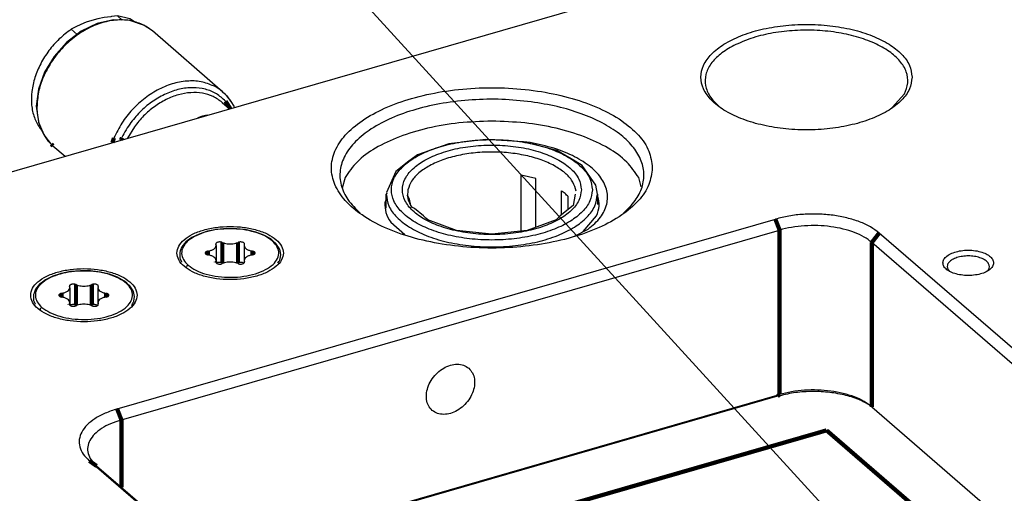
# Model space of a CAD drawing. Header units: inches. Extents: x -28 to 813, y -36 to 558.
# Tile 62 of 93: x 386 to 444, y 461 to 489. Entities that reach past the tile are written whole.
import ezdxf

# ---------------------------------------------------------------- set-up
doc = ezdxf.new("R2010")
doc.units = ezdxf.units.IN
doc.layers.add('1', color=7, linetype='Continuous')
doc.dimstyles.get("Standard").update_dxf_attribs({"dimtxt": 0.18, "dimasz": 0.18, "dimexe": 0.18, "dimexo": 0.0625, "dimgap": 0.09, "dimtad": 0, "dimtih": 1, "dimtoh": 1, "dimdec": 4, "dimzin": 0, "dimdsep": 46, "dimtxsty": 'Standard', "dimcen": 0.09, "dimadec": 0, "dimazin": 0, "dimtfac": 1, "dimtdec": 4, "dimtofl": 0, "dimtmove": 0, "dimatfit": 3, "dimfxl": 1, "dimtolj": 1, "dimtzin": 0, "dimarcsym": 0})

# ---------------------------------------------------------------- blocks, each defined once
blk = doc.blocks.new('N2605-96570_pcb__1', base_point=(77.77, 195.798))
at = {"color": 3, "linetype": 'Continuous', "const_width": 0.25}
for points in [[(399.202, 455.175), (433.446, 465.061)], [(433.446, 465.061), (438.446, 460.73)]]:
    blk.add_lwpolyline(points, dxfattribs=at)
blk = doc.blocks.new('0515-1032_8', base_point=(395.147, 474.129))
at = {"color": 7, "linetype": 'Continuous'}
for p, q in [((397.348, 476.968), (396.793, 476.859)), ((397.934, 477.018), (397.348, 476.968)), ((398.528, 477.008), (397.934, 477.018)), ((399.106, 476.938), (398.528, 477.008)), ((399.646, 476.811), (399.106, 476.938)), ((395.856, 476.485), (395.594, 476.293)), ((396.289, 476.696), (395.856, 476.485)), ((396.793, 476.859), (396.289, 476.696)), ((400.128, 476.631), (399.646, 476.811)), ((400.534, 476.404), (400.128, 476.631)), ((400.666, 476.293), (400.534, 476.404)), ((395.27, 475.931), (395.179, 475.701)), ((395.511, 476.229), (395.27, 475.931)), ((395.594, 476.293), (395.511, 476.229)), ((397.297, 476.012), (397.297, 475.128)), ((398.967, 476.012), (398.967, 474.989)), ((400.846, 476.133), (400.666, 476.293)), ((401.05, 475.825), (400.846, 476.133)), ((401.084, 475.701), (401.05, 475.825)), ((395.179, 475.701), (395.147, 475.604)), ((395.147, 475.604), (395.157, 475.264)), ((395.157, 475.264), (395.173, 475.223)), ((395.173, 475.223), (395.251, 475.055)), ((397.297, 475.128), (397.297, 474.989)), ((398.967, 475.128), (398.967, 474.989)), ((401.051, 475.115), (401.073, 475.153)), ((401.073, 475.153), (401.08, 475.187)), ((401.08, 475.187), (401.088, 475.223)), ((401.128, 475.49), (401.084, 475.701)), ((401.088, 475.223), (401.128, 475.49)), ((395.251, 475.055), (395.259, 475.037)), ((397.722, 474.965), (397.667, 474.983)), ((398.598, 474.983), (398.542, 474.963)), ((398.942, 474.963), (398.896, 474.989)), ((400.961, 474.965), (401.019, 475.062)), ((401.019, 475.062), (401.051, 475.115))]:
    blk.add_line(p, q, dxfattribs=at)
at = {"color": 3, "linetype": 'Continuous', "const_width": 0.25}
for points in [[(397.667, 476.196), (397.667, 474.983)], [(398.598, 476.196), (398.598, 474.983)], [(396.816, 475.681), (396.816, 475.459)], [(399.448, 475.681), (399.448, 475.459)], [(397.282, 475.056), (397.282, 475.012)]]:
    blk.add_lwpolyline(points, dxfattribs=at)
at = {"color": 3, "linetype": 'Continuous'}
for points, knots in [([(397.938, 477.004), (397.7, 476.988), (397.237, 476.956), (396.588, 476.8), (396.033, 476.574), (395.602, 476.284), (395.319, 475.939), (395.224, 475.544), (395.345, 475.149), (395.538, 474.956), (395.642, 474.851)], [0, 0, 0, 0, 0.716226, 1.389715, 1.992288, 2.506333, 2.932796, 3.302502, 3.676713, 4.11384, 4.11384, 4.11384, 4.11384]), ([(395.642, 474.851), (395.794, 474.744), (396.122, 474.509), (396.736, 474.298), (397.433, 474.158), (398.18, 474.117), (398.923, 474.171), (399.613, 474.319), (400.205, 474.55), (400.662, 474.852), (400.958, 475.217), (401.043, 475.639), (400.883, 476.047), (400.533, 476.391), (400.03, 476.672), (399.403, 476.877), (398.691, 477.001), (398.192, 477.003), (397.938, 477.004)], [0, 0, 0, 0, 0.554876, 1.204905, 1.926605, 2.685316, 3.441471, 4.155827, 4.794757, 5.336771, 5.782395, 6.168347, 6.566632, 7.04089, 7.614916, 8.280851, 9.012499, 9.773835, 9.773835, 9.773835, 9.773835]), ([(395.642, 474.851), (395.626, 474.844), (395.592, 474.83), (395.556, 474.787), (395.532, 474.738), (395.536, 474.703), (395.537, 474.687)], [0, 0, 0, 0, 0.0533956, 0.1095365, 0.1636195, 0.2120398, 0.2120398, 0.2120398, 0.2120398])]:
    blk.add_open_spline(points, degree=3, knots=knots, dxfattribs=at)
at = {"color": 7, "linetype": 'Continuous'}
for points, knots in [([(396.816, 475.681), (396.882, 475.695), (397.004, 475.72), (397.157, 475.795), (397.271, 475.89), (397.289, 475.974), (397.297, 476.012)], [0, 0, 0, 0, 0.2001999, 0.372344, 0.5108335, 0.6236008, 0.6236008, 0.6236008, 0.6236008]), ([(397.667, 476.196), (397.646, 476.203), (397.604, 476.219), (397.534, 476.227), (397.463, 476.225), (397.396, 476.213), (397.339, 476.191), (397.297, 476.161), (397.273, 476.123), (397.279, 476.097), (397.282, 476.085)], [0, 0, 0, 0, 0.0644256, 0.1356464, 0.2086604, 0.2781418, 0.3394176, 0.3896442, 0.4296785, 0.4663769, 0.4663769, 0.4663769, 0.4663769]), ([(397.297, 476.012), (397.297, 476.024), (397.295, 476.049), (397.286, 476.073), (397.282, 476.085)], [0, 0, 0, 0, 0.03668965, 0.0745565, 0.0745565, 0.0745565, 0.0745565]), ([(397.667, 476.196), (397.712, 476.178), (397.809, 476.141), (397.966, 476.113), (398.132, 476.102), (398.298, 476.113), (398.456, 476.141), (398.552, 476.178), (398.598, 476.196)], [0, 0, 0, 0, 0.1472005, 0.3084656, 0.4771783, 0.645891, 0.807156, 0.9543566, 0.9543566, 0.9543566, 0.9543566]), ([(398.983, 476.085), (398.985, 476.097), (398.991, 476.123), (398.967, 476.161), (398.926, 476.191), (398.869, 476.213), (398.802, 476.225), (398.73, 476.227), (398.661, 476.219), (398.618, 476.203), (398.598, 476.196)], [0, 0, 0, 0, 0.0366983, 0.0767327, 0.1269592, 0.1882351, 0.2577164, 0.3307305, 0.4019513, 0.4663769, 0.4663769, 0.4663769, 0.4663769]), ([(398.983, 476.085), (398.978, 476.073), (398.969, 476.049), (398.968, 476.024), (398.967, 476.012)], [0, 0, 0, 0, 0.03786828, 0.07455932, 0.07455932, 0.07455932, 0.07455932]), ([(398.967, 476.012), (398.975, 475.974), (398.993, 475.89), (399.108, 475.795), (399.26, 475.72), (399.383, 475.695), (399.448, 475.681)], [0, 0, 0, 0, 0.1127669, 0.2512561, 0.4233993, 0.623598, 0.623598, 0.623598, 0.623598]), ([(396.816, 475.681), (396.794, 475.677), (396.753, 475.668), (396.701, 475.643), (396.665, 475.611), (396.65, 475.57), (396.665, 475.529), (396.701, 475.497), (396.753, 475.472), (396.794, 475.464), (396.816, 475.459)], [0, 0, 0, 0, 0.0672206, 0.125021, 0.1715214, 0.209385, 0.2472486, 0.293749, 0.3515494, 0.41877, 0.41877, 0.41877, 0.41877]), ([(397.297, 475.128), (397.289, 475.166), (397.271, 475.25), (397.157, 475.345), (397.004, 475.42), (396.882, 475.446), (396.816, 475.459)], [0, 0, 0, 0, 0.1127675, 0.2512572, 0.4234017, 0.6236024, 0.6236024, 0.6236024, 0.6236024]), ([(397.282, 475.056), (397.286, 475.068), (397.295, 475.091), (397.297, 475.116), (397.297, 475.128)], [0, 0, 0, 0, 0.03786602, 0.07455487, 0.07455487, 0.07455487, 0.07455487]), ([(399.448, 475.459), (399.383, 475.446), (399.26, 475.42), (399.108, 475.345), (398.993, 475.25), (398.975, 475.166), (398.967, 475.128)], [0, 0, 0, 0, 0.2001997, 0.3723436, 0.510833, 0.6236003, 0.6236003, 0.6236003, 0.6236003]), ([(398.967, 475.128), (398.968, 475.116), (398.969, 475.091), (398.978, 475.068), (398.983, 475.056)], [0, 0, 0, 0, 0.03668991, 0.07455702, 0.07455702, 0.07455702, 0.07455702]), ([(399.448, 475.459), (399.47, 475.464), (399.511, 475.472), (399.563, 475.497), (399.6, 475.529), (399.614, 475.57), (399.6, 475.611), (399.563, 475.643), (399.511, 475.668), (399.47, 475.677), (399.448, 475.681)], [0, 0, 0, 0, 0.0672206, 0.125021, 0.1715214, 0.209385, 0.2472486, 0.293749, 0.3515494, 0.41877, 0.41877, 0.41877, 0.41877]), ([(397.282, 475.056), (397.279, 475.044), (397.273, 475.018), (397.297, 474.979), (397.339, 474.95), (397.396, 474.928), (397.463, 474.915), (397.534, 474.914), (397.604, 474.922), (397.646, 474.937), (397.667, 474.945)], [0, 0, 0, 0, 0.0366983, 0.0767327, 0.1269592, 0.1882351, 0.2577164, 0.3307305, 0.4019513, 0.4663769, 0.4663769, 0.4663769, 0.4663769]), ([(397.667, 474.983), (397.649, 474.99), (397.613, 475.004), (397.552, 475.013), (397.489, 475.014), (397.428, 475.007), (397.372, 474.993), (397.34, 474.976), (397.325, 474.967)], [0, 0, 0, 0, 0.0563538, 0.1179751, 0.181926, 0.2446828, 0.3028249, 0.3536246, 0.3536246, 0.3536246, 0.3536246]), ([(398.598, 474.945), (398.552, 474.963), (398.456, 475), (398.298, 475.027), (398.132, 475.038), (397.966, 475.027), (397.809, 475), (397.712, 474.963), (397.667, 474.945)], [0, 0, 0, 0, 0.1472005, 0.3084656, 0.4771783, 0.645891, 0.807156, 0.9543566, 0.9543566, 0.9543566, 0.9543566]), ([(398.598, 474.945), (398.618, 474.937), (398.661, 474.922), (398.73, 474.914), (398.802, 474.915), (398.869, 474.928), (398.926, 474.95), (398.967, 474.979), (398.991, 475.018), (398.985, 475.044), (398.983, 475.056)], [0, 0, 0, 0, 0.0644256, 0.1356464, 0.2086604, 0.2781418, 0.3394176, 0.3896442, 0.4296785, 0.4663769, 0.4663769, 0.4663769, 0.4663769]), ([(398.896, 474.989), (398.873, 474.996), (398.823, 475.011), (398.745, 475.015), (398.668, 475.008), (398.62, 474.991), (398.598, 474.983)], [0, 0, 0, 0, 0.0738703, 0.1539537, 0.2332115, 0.3047869, 0.3047869, 0.3047869, 0.3047869])]:
    blk.add_open_spline(points, degree=3, knots=knots, dxfattribs=at)
blk = doc.blocks.new('1410-1581_14', base_point=(386.65, 481.305))
at = {"color": 7, "linetype": 'Continuous'}
for p, q in [((390.261, 489.168), (389.311, 488.709)), ((391.045, 489.351), (390.261, 489.168)), ((391.211, 489.387), (391.045, 489.351)), ((391.969, 489.364), (391.211, 489.387)), ((392.188, 489.35), (391.969, 489.364)), ((392.199, 489.348), (392.188, 489.35)), ((393.004, 489.075), (392.199, 489.348)), ((389.311, 488.709), (388.441, 488.048)), ((393.044, 489.055), (393.004, 489.075)), ((393.533, 488.728), (393.044, 489.055)), ((397.708, 485.112), (393.533, 488.728)), ((388.441, 488.048), (387.702, 487.223)), ((387.702, 487.223), (387.137, 486.283)), ((387.137, 486.283), (386.779, 485.282)), ((386.779, 485.282), (386.65, 484.276)), ((397.708, 485.112), (397.781, 485.037)), ((397.781, 485.037), (397.821, 485.004)), ((397.821, 485.004), (397.922, 484.897)), ((397.922, 484.897), (398.165, 484.554)), ((398.165, 484.554), (398.348, 484.265)), ((386.65, 484.276), (386.776, 483.354)), ((398.348, 484.265), (398.381, 484.198)), ((386.776, 483.354), (386.783, 483.326)), ((386.783, 483.326), (386.896, 483.053)), ((386.896, 483.053), (387.097, 482.594)), ((387.097, 482.594), (387.156, 482.495)), ((387.156, 482.495), (387.501, 482.068)), ((387.501, 482.068), (387.55, 482.011)), ((387.55, 482.011), (387.641, 481.924)), ((387.641, 481.924), (388.357, 481.305))]:
    blk.add_line(p, q, dxfattribs=at)
at = {"color": 3, "linetype": 'Continuous', "const_width": 0.25}
for points in [[(398.141, 484.129), (397.855, 484.568)], [(387.54, 482.017), (387.641, 481.924)], [(391.251, 482.388), (391.161, 482.114)], [(391.725, 482.413), (391.671, 482.261)]]:
    blk.add_lwpolyline(points, dxfattribs=at)
at = {"color": 3, "linetype": 'Continuous'}
for points, knots in [([(393.017, 489.074), (392.774, 489.172), (392.275, 489.374), (391.432, 489.405), (390.561, 489.249), (389.693, 488.894), (388.872, 488.366), (388.136, 487.689), (387.519, 486.897), (387.057, 486.026), (386.752, 485.12), (386.71, 484.502), (386.69, 484.201)], [0, 0, 0, 0, 0.780379, 1.605627, 2.486145, 3.420571, 4.397902, 5.400467, 6.407016, 7.395753, 8.347361, 9.248072, 9.248072, 9.248072, 9.248072]), ([(397.246, 485.43), (397.004, 485.534), (396.506, 485.748), (395.658, 485.793), (394.78, 485.646), (393.902, 485.297), (393.07, 484.77), (392.326, 484.088), (391.692, 483.293), (391.397, 482.688), (391.251, 482.388)], [0, 0, 0, 0, 0.785513, 1.615579, 2.50173, 3.443187, 4.429004, 5.441168, 6.457845, 7.45657, 7.45657, 7.45657, 7.45657]), ([(397.855, 484.568), (397.684, 484.725), (397.337, 485.042), (396.659, 485.307), (395.911, 485.397), (395.118, 485.3), (394.319, 485.028), (393.552, 484.591), (392.842, 484.018), (392.455, 483.544), (392.261, 483.305)], [0, 0, 0, 0, 0.691488, 1.398388, 2.141687, 2.933181, 3.774335, 4.657676, 5.569194, 6.490952, 6.490952, 6.490952, 6.490952]), ([(386.69, 484.201), (386.696, 484.041), (386.707, 483.726), (386.802, 483.27), (386.949, 482.843), (387.098, 482.588), (387.172, 482.463)], [0, 0, 0, 0, 0.48055, 0.943976, 1.392062, 1.82779, 1.82779, 1.82779, 1.82779]), ([(392.261, 483.305), (392.16, 483.162), (391.96, 482.877), (391.803, 482.567), (391.725, 482.413)], [0, 0, 0, 0, 0.524285, 1.042104, 1.042104, 1.042104, 1.042104])]:
    blk.add_open_spline(points, degree=3, knots=knots, dxfattribs=at)
at = {"color": 7, "linetype": 'Continuous'}
for points, knots in [([(393.533, 488.728), (393.453, 488.793), (393.291, 488.924), (393.109, 489.024), (393.017, 489.074)], [0, 0, 0, 0, 0.310435, 0.6228867, 0.6228867, 0.6228867, 0.6228867]), ([(397.708, 485.112), (397.636, 485.171), (397.49, 485.29), (397.328, 485.383), (397.246, 485.43)], [0, 0, 0, 0, 0.280099, 0.5616829, 0.5616829, 0.5616829, 0.5616829]), ([(398.273, 484.415), (398.207, 484.525), (398.074, 484.744), (397.897, 484.928), (397.809, 485.02)], [0, 0, 0, 0, 0.3847495, 0.7645927, 0.7645927, 0.7645927, 0.7645927]), ([(387.172, 482.463), (387.227, 482.383), (387.338, 482.224), (387.473, 482.085), (387.54, 482.017)], [0, 0, 0, 0, 0.2908319, 0.5793075, 0.5793075, 0.5793075, 0.5793075])]:
    blk.add_open_spline(points, degree=3, knots=knots, dxfattribs=at)
blk = doc.blocks.new('6960-0041_6', base_point=(407.378, 475.906))
at = {"color": 7, "linetype": 'Continuous'}
for p, q in [((413.253, 482.306), (411.078, 482.034)), ((415.476, 482.169), (413.253, 482.306)), ((417.465, 481.64), (415.476, 482.169)), ((411.078, 482.034), (409.223, 481.386)), ((418.556, 481.019), (417.465, 481.64)), ((408.719, 481.019), (408.143, 480.568)), ((409.07, 481.27), (408.719, 481.019)), ((409.223, 481.386), (409.07, 481.27)), ((418.972, 480.765), (418.556, 481.019)), ((407.933, 480.399), (407.387, 479.166)), ((408.143, 480.568), (407.933, 480.399)), ((419.775, 479.596), (418.972, 480.765)), ((416.227, 479.98), (415.355, 480.19)), ((415.355, 476.871), (415.355, 480.19)), ((416.227, 477.097), (416.227, 479.98)), ((417.744, 477.825), (417.744, 479.263)), ((419.878, 479.057), (419.775, 479.596)), ((407.401, 479.11), (407.378, 479.057)), ((407.378, 478.237), (407.378, 479.057)), ((407.387, 479.166), (407.401, 479.11)), ((408.632, 478.955), (408.647, 479.057)), ((408.644, 478.936), (408.632, 478.955)), ((408.754, 478.762), (408.644, 478.936)), ((408.821, 478.39), (408.754, 478.762)), ((418.144, 478.152), (418.144, 478.917)), ((418.569, 479.057), (418.435, 478.39)), ((419.878, 479.057), (419.878, 478.455)), ((408.929, 478.276), (408.821, 478.39)), ((409.037, 478.218), (408.929, 478.276)), ((409.577, 477.772), (409.037, 478.218)), ((418.435, 478.39), (417.679, 477.772)), ((409.72, 477.635), (409.577, 477.772)), ((409.831, 477.539), (409.72, 477.635)), ((411.533, 476.91), (409.831, 477.539)), ((417.425, 477.539), (415.723, 476.91)), ((417.679, 477.772), (417.425, 477.539)), ((413.628, 476.686), (411.533, 476.91)), ((415.723, 476.91), (413.628, 476.686))]:
    blk.add_line(p, q, dxfattribs=at)
at = {"color": 3, "linetype": 'Continuous'}
for points, knots in [([(419.578, 479.317), (419.546, 479.544), (419.477, 480.028), (418.978, 480.669), (418.257, 481.226), (417.307, 481.685), (416.185, 482.03), (414.938, 482.244), (413.628, 482.316), (412.318, 482.244), (411.071, 482.03), (409.948, 481.685), (409.001, 481.226), (408.273, 480.669), (407.796, 480.028), (407.623, 479.317), (407.796, 478.605), (408.273, 477.964), (409.001, 477.407), (409.948, 476.948), (411.071, 476.603), (412.318, 476.389), (413.628, 476.317), (414.938, 476.389), (416.185, 476.603), (417.307, 476.948), (418.257, 477.407), (418.978, 477.964), (419.477, 478.605), (419.546, 479.089), (419.578, 479.317)], [0, 0, 0, 0, 0.6786, 1.446092, 2.352005, 3.405341, 4.587864, 5.864575, 7.190674, 8.516773, 9.793484, 10.976007, 12.029343, 12.935256, 13.702748, 14.381348, 15.059948, 15.82744, 16.733352, 17.786689, 18.969211, 20.245923, 21.572022, 22.89812, 24.174832, 25.357354, 26.410691, 27.316603, 28.084095, 28.762695, 28.762695, 28.762695, 28.762695]), ([(418.928, 479.317), (418.894, 479.535), (418.821, 480.005), (418.304, 480.611), (417.569, 481.127), (416.608, 481.538), (415.486, 481.825), (414.259, 481.973), (412.997, 481.973), (411.77, 481.825), (410.647, 481.538), (409.689, 481.127), (408.945, 480.611), (408.452, 480.005), (408.27, 479.317), (408.452, 478.628), (408.945, 478.022), (409.689, 477.506), (410.647, 477.095), (411.77, 476.808), (412.997, 476.66), (414.259, 476.66), (415.486, 476.808), (416.608, 477.095), (417.569, 477.506), (418.304, 478.022), (418.821, 478.628), (418.894, 479.098), (418.928, 479.317)], [0, 0, 0, 0, 0.652619, 1.402338, 2.298565, 3.344555, 4.514198, 5.764145, 7.041834, 8.29178, 9.461423, 10.507414, 11.40364, 12.15336, 12.805979, 13.458597, 14.208317, 15.104543, 16.150534, 17.320177, 18.570123, 19.847812, 21.097759, 22.267402, 23.313392, 24.209619, 24.959338, 25.611957, 25.611957, 25.611957, 25.611957]), ([(418.614, 479.244), (418.563, 479.423), (418.452, 479.807), (418.008, 480.296), (417.403, 480.725), (416.63, 481.078), (415.731, 481.345), (414.741, 481.513), (413.702, 481.575), (412.66, 481.528), (411.66, 481.375), (410.746, 481.122), (409.953, 480.78), (409.323, 480.36), (408.852, 479.881), (408.718, 479.497), (408.655, 479.318)], [0, 0, 0, 0, 0.552912, 1.186064, 1.926508, 2.776123, 3.720064, 4.732954, 5.783103, 6.835752, 7.855938, 8.811355, 9.67551, 10.431749, 11.079108, 11.640579, 11.640579, 11.640579, 11.640579]), ([(407.378, 479.057), (407.412, 478.818), (407.484, 478.309), (408.008, 477.636), (408.766, 477.051), (409.763, 476.569), (410.942, 476.207), (412.252, 475.982), (413.628, 475.906), (415.004, 475.982), (416.314, 476.207), (417.493, 476.569), (418.49, 477.051), (419.247, 477.636), (419.772, 478.309), (419.844, 478.818), (419.878, 479.057)], [0, 0, 0, 0, 0.712815, 1.519004, 2.470592, 3.577038, 4.819183, 6.160266, 7.553228, 8.946189, 10.287272, 11.529418, 12.635864, 13.587454, 14.393643, 15.106459, 15.106459, 15.106459, 15.106459])]:
    blk.add_open_spline(points, degree=3, knots=knots, dxfattribs=at)
at = {"color": 7, "linetype": 'Continuous'}
for points, knots in [([(408.655, 479.318), (408.639, 479.14), (408.605, 478.774), (408.782, 478.451), (408.873, 478.284)], [0, 0, 0, 0, 0.522645, 1.078147, 1.078147, 1.078147, 1.078147]), ([(418.144, 478.917), (418.083, 478.978), (417.958, 479.102), (417.817, 479.209), (417.744, 479.263)], [0, 0, 0, 0, 0.2569924, 0.5297051, 0.5297051, 0.5297051, 0.5297051])]:
    blk.add_open_spline(points, degree=3, knots=knots, dxfattribs=at)
blk = doc.blocks.new('E2812-23753_2', base_point=(386.329, 482.81))
at = {"color": 7, "linetype": 'Continuous'}
for p, q in [((389.599, 489.244), (389.283, 489.118)), ((389.937, 489.353), (389.599, 489.244)), ((390.295, 489.445), (389.937, 489.353)), ((390.671, 489.519), (390.295, 489.445)), ((391.059, 489.576), (390.671, 489.519)), ((391.1, 489.581), (391.059, 489.576)), ((391.454, 489.618), (391.1, 489.581)), ((391.454, 489.618), (391.735, 489.374)), ((392.185, 489.441), (391.454, 489.618)), ((392.519, 489.24), (392.185, 489.441)), ((388.96, 488.963), (388.721, 488.829)), ((388.721, 488.829), (389.071, 488.525)), ((388.99, 488.979), (388.96, 488.963)), ((389.283, 489.118), (388.99, 488.979)), ((386.862, 482.966), (387.002, 482.81))]:
    blk.add_line(p, q, dxfattribs=at)
blk.add_open_spline([(388.721, 488.829), (388.478, 488.645), (387.99, 488.275), (387.385, 487.579), (386.895, 486.811), (386.551, 485.991), (386.364, 485.16), (386.351, 484.355), (386.497, 483.6), (386.743, 483.174), (386.862, 482.966)], degree=3, knots=[0, 0, 0, 0, 0.911404, 1.83335, 2.747423, 3.636193, 4.485563, 5.287142, 6.040503, 6.75474, 6.75474, 6.75474, 6.75474], dxfattribs=at)
blk = doc.blocks.new('0515-1032_7', base_point=(386.486, 471.629))
at = {"color": 7, "linetype": 'Continuous'}
for p, q in [((387.196, 473.985), (386.934, 473.793)), ((387.629, 474.196), (387.196, 473.985)), ((388.132, 474.359), (387.629, 474.196)), ((388.688, 474.468), (388.132, 474.359)), ((389.274, 474.518), (388.688, 474.468)), ((389.868, 474.508), (389.274, 474.518)), ((390.446, 474.438), (389.868, 474.508)), ((390.986, 474.311), (390.446, 474.438)), ((391.468, 474.131), (390.986, 474.311)), ((391.874, 473.904), (391.468, 474.131)), ((386.61, 473.431), (386.519, 473.201)), ((386.85, 473.729), (386.61, 473.431)), ((386.934, 473.793), (386.85, 473.729)), ((388.637, 473.512), (388.637, 472.628)), ((390.307, 473.512), (390.307, 472.489)), ((392.006, 473.793), (391.874, 473.904)), ((392.186, 473.633), (392.006, 473.793)), ((392.39, 473.325), (392.186, 473.633)), ((386.519, 473.201), (386.486, 473.104)), ((386.486, 473.104), (386.497, 472.764)), ((392.423, 473.201), (392.39, 473.325)), ((392.468, 472.99), (392.423, 473.201)), ((392.428, 472.723), (392.468, 472.99)), ((386.497, 472.764), (386.513, 472.723)), ((386.513, 472.723), (386.591, 472.555)), ((386.591, 472.555), (386.599, 472.537)), ((388.637, 472.628), (388.637, 472.489)), ((389.062, 472.465), (389.007, 472.483)), ((389.938, 472.483), (389.882, 472.463)), ((390.282, 472.463), (390.236, 472.489)), ((390.307, 472.628), (390.307, 472.489)), ((392.301, 472.465), (392.359, 472.562)), ((392.359, 472.562), (392.39, 472.615)), ((392.39, 472.615), (392.413, 472.653)), ((392.413, 472.653), (392.42, 472.687)), ((392.42, 472.687), (392.428, 472.723))]:
    blk.add_line(p, q, dxfattribs=at)
at = {"color": 3, "linetype": 'Continuous', "const_width": 0.25}
for points in [[(389.006, 473.696), (389.007, 472.483)], [(389.938, 473.696), (389.938, 472.483)], [(388.156, 473.181), (388.156, 472.959)], [(390.788, 473.181), (390.788, 472.959)], [(388.622, 472.556), (388.622, 472.512)]]:
    blk.add_lwpolyline(points, dxfattribs=at)
at = {"color": 3, "linetype": 'Continuous'}
for points, knots in [([(389.278, 474.504), (389.039, 474.488), (388.577, 474.456), (387.928, 474.3), (387.372, 474.074), (386.942, 473.784), (386.658, 473.439), (386.563, 473.044), (386.684, 472.649), (386.878, 472.456), (386.982, 472.351)], [0, 0, 0, 0, 0.716226, 1.389715, 1.992288, 2.506333, 2.932796, 3.302502, 3.676712, 4.11384, 4.11384, 4.11384, 4.11384]), ([(386.982, 472.351), (387.133, 472.244), (387.462, 472.009), (388.076, 471.798), (388.773, 471.658), (389.52, 471.617), (390.263, 471.671), (390.953, 471.819), (391.545, 472.05), (392.001, 472.352), (392.297, 472.717), (392.383, 473.139), (392.223, 473.547), (391.873, 473.891), (391.37, 474.172), (390.743, 474.377), (390.03, 474.501), (389.532, 474.503), (389.278, 474.504)], [0, 0, 0, 0, 0.554876, 1.204905, 1.926605, 2.685316, 3.441471, 4.155827, 4.794757, 5.336771, 5.782395, 6.168348, 6.566632, 7.04089, 7.614916, 8.280851, 9.0125, 9.773835, 9.773835, 9.773835, 9.773835]), ([(386.982, 472.351), (386.966, 472.344), (386.932, 472.33), (386.895, 472.287), (386.872, 472.238), (386.875, 472.203), (386.877, 472.187)], [0, 0, 0, 0, 0.0533971, 0.1095395, 0.1636236, 0.2120446, 0.2120446, 0.2120446, 0.2120446])]:
    blk.add_open_spline(points, degree=3, knots=knots, dxfattribs=at)
at = {"color": 7, "linetype": 'Continuous'}
for points, knots in [([(388.156, 473.181), (388.222, 473.195), (388.344, 473.22), (388.497, 473.295), (388.611, 473.39), (388.629, 473.474), (388.637, 473.512)], [0, 0, 0, 0, 0.2001988, 0.3723421, 0.5108313, 0.6235982, 0.6235982, 0.6235982, 0.6235982]), ([(389.006, 473.696), (388.986, 473.703), (388.944, 473.719), (388.874, 473.727), (388.802, 473.725), (388.735, 473.713), (388.679, 473.691), (388.637, 473.661), (388.613, 473.623), (388.619, 473.597), (388.622, 473.585)], [0, 0, 0, 0, 0.0644256, 0.1356464, 0.2086604, 0.2781418, 0.3394176, 0.3896442, 0.4296785, 0.4663769, 0.4663769, 0.4663769, 0.4663769]), ([(388.637, 473.512), (388.636, 473.524), (388.635, 473.549), (388.626, 473.573), (388.622, 473.585)], [0, 0, 0, 0, 0.03669094, 0.07455912, 0.07455912, 0.07455912, 0.07455912]), ([(389.006, 473.696), (389.052, 473.678), (389.148, 473.641), (389.306, 473.613), (389.472, 473.602), (389.638, 473.613), (389.796, 473.641), (389.892, 473.678), (389.938, 473.696)], [0, 0, 0, 0, 0.1472005, 0.3084656, 0.4771783, 0.645891, 0.807156, 0.9543566, 0.9543566, 0.9543566, 0.9543566]), ([(390.322, 473.585), (390.325, 473.597), (390.331, 473.623), (390.307, 473.661), (390.265, 473.691), (390.209, 473.713), (390.142, 473.725), (390.07, 473.727), (390, 473.719), (389.958, 473.703), (389.938, 473.696)], [0, 0, 0, 0, 0.0366983, 0.0767327, 0.1269592, 0.1882351, 0.2577164, 0.3307305, 0.4019513, 0.4663769, 0.4663769, 0.4663769, 0.4663769]), ([(390.322, 473.585), (390.318, 473.573), (390.309, 473.549), (390.308, 473.524), (390.307, 473.512)], [0, 0, 0, 0, 0.03786709, 0.07455697, 0.07455697, 0.07455697, 0.07455697]), ([(390.307, 473.512), (390.315, 473.474), (390.333, 473.39), (390.447, 473.295), (390.6, 473.22), (390.722, 473.195), (390.788, 473.181)], [0, 0, 0, 0, 0.1127672, 0.2512567, 0.4234006, 0.6236003, 0.6236003, 0.6236003, 0.6236003]), ([(388.156, 473.181), (388.134, 473.177), (388.093, 473.168), (388.041, 473.143), (388.005, 473.111), (387.99, 473.07), (388.005, 473.029), (388.041, 472.997), (388.093, 472.972), (388.134, 472.964), (388.156, 472.959)], [0, 0, 0, 0, 0.0672206, 0.125021, 0.1715214, 0.209385, 0.2472486, 0.293749, 0.3515494, 0.41877, 0.41877, 0.41877, 0.41877]), ([(388.637, 472.628), (388.629, 472.666), (388.611, 472.75), (388.497, 472.845), (388.344, 472.92), (388.222, 472.946), (388.156, 472.959)], [0, 0, 0, 0, 0.1127672, 0.2512566, 0.4234004, 0.6236001, 0.6236001, 0.6236001, 0.6236001]), ([(390.788, 472.959), (390.722, 472.946), (390.6, 472.92), (390.447, 472.845), (390.333, 472.75), (390.315, 472.666), (390.307, 472.628)], [0, 0, 0, 0, 0.2001987, 0.3723419, 0.5108311, 0.623598, 0.623598, 0.623598, 0.623598]), ([(390.788, 472.959), (390.81, 472.964), (390.851, 472.972), (390.903, 472.997), (390.939, 473.029), (390.954, 473.07), (390.939, 473.111), (390.903, 473.143), (390.851, 473.168), (390.81, 473.177), (390.788, 473.181)], [0, 0, 0, 0, 0.0672206, 0.125021, 0.1715214, 0.209385, 0.2472486, 0.293749, 0.3515494, 0.41877, 0.41877, 0.41877, 0.41877]), ([(388.622, 472.556), (388.619, 472.544), (388.613, 472.518), (388.637, 472.479), (388.679, 472.45), (388.735, 472.428), (388.802, 472.415), (388.874, 472.414), (388.944, 472.422), (388.986, 472.437), (389.006, 472.445)], [0, 0, 0, 0, 0.0366983, 0.0767327, 0.1269592, 0.1882351, 0.2577164, 0.3307305, 0.4019513, 0.4663769, 0.4663769, 0.4663769, 0.4663769]), ([(388.622, 472.556), (388.626, 472.568), (388.635, 472.591), (388.636, 472.616), (388.637, 472.628)], [0, 0, 0, 0, 0.03786721, 0.07455722, 0.07455722, 0.07455722, 0.07455722]), ([(389.007, 472.483), (388.989, 472.49), (388.952, 472.504), (388.892, 472.513), (388.829, 472.514), (388.768, 472.507), (388.712, 472.493), (388.68, 472.476), (388.665, 472.467)], [0, 0, 0, 0, 0.0563547, 0.1179782, 0.1819314, 0.2446899, 0.302833, 0.3536329, 0.3536329, 0.3536329, 0.3536329]), ([(389.938, 472.445), (389.892, 472.463), (389.796, 472.5), (389.638, 472.527), (389.472, 472.538), (389.306, 472.527), (389.148, 472.5), (389.052, 472.463), (389.006, 472.445)], [0, 0, 0, 0, 0.1472005, 0.3084656, 0.4771783, 0.645891, 0.807156, 0.9543566, 0.9543566, 0.9543566, 0.9543566]), ([(389.938, 472.445), (389.958, 472.437), (390, 472.422), (390.07, 472.414), (390.142, 472.415), (390.209, 472.428), (390.265, 472.45), (390.307, 472.479), (390.331, 472.518), (390.325, 472.544), (390.322, 472.556)], [0, 0, 0, 0, 0.0644256, 0.1356464, 0.2086604, 0.2781418, 0.3394176, 0.3896442, 0.4296785, 0.4663769, 0.4663769, 0.4663769, 0.4663769]), ([(390.236, 472.489), (390.213, 472.496), (390.163, 472.511), (390.085, 472.515), (390.008, 472.508), (389.96, 472.491), (389.938, 472.483)], [0, 0, 0, 0, 0.0738699, 0.1539526, 0.2332095, 0.3047841, 0.3047841, 0.3047841, 0.3047841]), ([(390.307, 472.628), (390.308, 472.616), (390.309, 472.591), (390.318, 472.568), (390.322, 472.556)], [0, 0, 0, 0, 0.03669106, 0.07455937, 0.07455937, 0.07455937, 0.07455937])]:
    blk.add_open_spline(points, degree=3, knots=knots, dxfattribs=at)
blk = doc.blocks.new('E6978-24791_2', base_point=(392.058, 482.373))
at = {"color": 7, "linetype": 'Continuous'}
for p, q in [((397.656, 484.496), (398.095, 484.116)), ((396.487, 483.681), (396.212, 483.572)), ((396.762, 483.731), (396.487, 483.681)), ((392.463, 483.047), (392.058, 482.373))]:
    blk.add_line(p, q, dxfattribs=at)
blk.add_open_spline([(397.656, 484.496), (397.483, 484.622), (397.132, 484.878), (396.483, 485.064), (395.782, 485.097), (395.05, 484.966), (394.32, 484.681), (393.625, 484.254), (392.985, 483.711), (392.637, 483.269), (392.463, 483.047)], degree=3, knots=[0, 0, 0, 0, 0.637125, 1.295144, 1.989638, 2.728017, 3.509371, 4.325889, 5.164833, 6.010604, 6.010604, 6.010604, 6.010604], dxfattribs=at)
blk = doc.blocks.new('N2605-24170', base_point=(42.656, 167.422))
at = {"color": 7, "linetype": 'Continuous'}
for p, q in [((373.257, 476.946), (557.844, 530.231)), ((438.052, 485), (437.326, 484.194)), ((415.705, 482.147), (415.513, 482.159)), ((404.935, 480.048), (404.769, 479.418)), ((422.468, 479.491), (422.321, 480.048)), ((407.378, 478.768), (407.281, 478.548)), ((419.903, 478.937), (419.878, 478.973)), ((391.442, 466.329), (430.413, 477.579)), ((419.042, 476.838), (419.831, 477.771)), ((391.692, 465.68), (430.663, 476.93)), ((407.639, 477.395), (408.483, 476.664)), ((418.518, 476.568), (419.339, 476.991)), ((482.9, 436.624), (436.56, 476.756)), ((482.467, 436.066), (436.127, 476.198)), ((440.725, 474.483), (440.705, 474.504)), ((442.957, 474.496), (442.945, 474.484)), ((396.665, 457.373), (430.663, 467.187)), ((430.538, 467.079), (396.727, 457.319)), ((436.127, 466.455), (475.904, 432.007)), ((436.134, 423.124), (389.794, 463.256)), ((436.567, 422.816), (390.227, 462.948))]:
    blk.add_line(p, q, dxfattribs=at)
at = {"color": 3, "linetype": 'Continuous', "const_width": 0.25}
for points in [[(430.413, 477.579), (430.663, 476.93)], [(430.663, 476.93), (430.663, 467.187)], [(436.56, 476.756), (436.127, 476.198)], [(436.127, 476.198), (436.127, 466.455)], [(430.538, 467.079), (430.663, 467.187)], [(391.442, 466.329), (391.692, 465.68)], [(391.692, 465.68), (391.692, 461.68)], [(389.794, 463.256), (390.227, 462.948)]]:
    blk.add_lwpolyline(points, dxfattribs=at)
at = {"color": 7, "linetype": 'Continuous'}
for points, knots in [([(438.507, 485.993), (438.473, 486.231), (438.401, 486.74), (437.876, 487.413), (437.119, 487.998), (436.121, 488.481), (434.943, 488.843), (433.633, 489.067), (432.257, 489.143), (430.88, 489.067), (429.571, 488.843), (428.391, 488.481), (427.397, 487.998), (426.631, 487.413), (426.13, 486.74), (425.949, 485.993), (426.13, 485.245), (426.631, 484.572), (427.397, 483.987), (428.391, 483.504), (429.571, 483.143), (430.88, 482.918), (432.257, 482.842), (433.633, 482.918), (434.943, 483.143), (436.121, 483.504), (437.119, 483.987), (437.876, 484.572), (438.401, 485.245), (438.473, 485.754), (438.507, 485.993)], [0, 0, 0, 0, 0.712815, 1.519004, 2.470593, 3.577039, 4.819185, 6.160268, 7.553229, 8.94619, 10.287273, 11.529419, 12.635864, 13.587453, 14.393642, 15.106458, 15.819273, 16.625462, 17.577051, 18.683497, 19.925642, 21.266725, 22.659686, 24.052648, 25.393731, 26.635876, 27.742322, 28.693911, 29.5001, 30.212915, 30.212915, 30.212915, 30.212915]), ([(438.052, 485), (438.14, 485.213), (438.312, 485.633), (438.198, 486.347), (437.794, 486.994), (437.133, 487.565), (436.253, 488.045), (435.191, 488.42), (433.992, 488.673), (432.714, 488.791), (431.413, 488.771), (430.154, 488.608), (428.985, 488.329), (428.283, 488.014), (427.949, 487.865)], [0, 0, 0, 0, 0.67927, 1.34075, 2.072419, 2.930451, 3.931509, 5.064042, 6.298783, 7.595748, 8.909278, 10.192291, 11.400356, 12.496098, 12.496098, 12.496098, 12.496098]), ([(427.949, 487.865), (427.676, 487.707), (427.168, 487.416), (426.588, 486.828), (426.258, 486.174), (426.236, 485.478), (426.519, 484.807), (426.872, 484.461), (427.06, 484.276)], [0, 0, 0, 0, 0.943054, 1.749241, 2.443691, 3.089466, 3.772233, 4.560077, 4.560077, 4.560077, 4.560077]), ([(423.128, 480.616), (423.084, 480.954), (422.99, 481.669), (422.297, 482.633), (421.285, 483.486), (419.943, 484.209), (418.34, 484.779), (416.538, 485.173), (414.612, 485.374), (412.644, 485.374), (410.718, 485.173), (408.916, 484.779), (407.312, 484.209), (405.973, 483.486), (404.951, 482.633), (404.289, 481.669), (404.052, 480.616), (404.289, 479.562), (404.951, 478.598), (405.973, 477.745), (407.312, 477.022), (408.916, 476.452), (410.718, 476.058), (412.644, 475.857), (414.612, 475.857), (416.538, 476.058), (418.34, 476.452), (419.943, 477.022), (421.285, 477.745), (422.297, 478.598), (422.99, 479.562), (423.084, 480.278), (423.128, 480.616)], [0, 0, 0, 0, 1.009164, 2.135476, 3.449119, 4.969188, 6.678662, 8.537414, 10.490995, 12.477036, 14.430617, 16.289369, 17.998843, 19.518913, 20.832555, 21.958867, 22.968031, 23.977195, 25.103507, 26.41715, 27.93722, 29.646693, 31.505445, 33.459026, 35.445067, 37.398649, 39.2574, 40.966874, 42.486944, 43.800586, 44.926898, 45.936062, 45.936062, 45.936062, 45.936062]), ([(415.957, 484.529), (415.378, 484.589), (414.213, 484.71), (412.462, 484.671), (410.757, 484.478), (409.159, 484.121), (407.728, 483.618), (406.515, 482.986), (405.563, 482.244), (404.906, 481.409), (404.587, 480.496), (404.654, 479.559), (405.085, 478.661), (405.573, 478.186), (405.834, 477.933)], [0, 0, 0, 0, 1.746665, 3.510265, 5.240122, 6.887891, 8.411277, 9.778445, 10.97394, 12.00732, 12.923913, 13.807483, 14.755416, 15.839778, 15.839778, 15.839778, 15.839778]), ([(421.422, 477.933), (421.667, 478.169), (422.128, 478.615), (422.558, 479.442), (422.679, 480.307), (422.465, 481.165), (421.946, 481.966), (421.158, 482.693), (420.128, 483.331), (418.888, 483.863), (417.479, 484.284), (416.475, 484.446), (415.957, 484.529)], [0, 0, 0, 0, 1.017241, 1.912479, 2.74126, 3.581667, 4.507456, 5.565404, 6.772866, 8.124983, 9.601748, 11.173045, 11.173045, 11.173045, 11.173045]), ([(413.628, 483.384), (412.977, 483.363), (411.699, 483.324), (409.859, 483.006), (408.189, 482.515), (406.778, 481.848), (405.637, 481.062), (405.156, 480.367), (404.935, 480.048)], [0, 0, 0, 0, 1.950876, 3.833023, 5.583725, 7.15307, 8.512834, 9.6697, 9.6697, 9.6697, 9.6697]), ([(422.321, 480.048), (422.1, 480.367), (421.619, 481.062), (420.478, 481.848), (419.067, 482.515), (417.396, 483.006), (415.557, 483.324), (414.279, 483.363), (413.628, 483.384)], [0, 0, 0, 0, 1.156865, 2.516629, 4.085974, 5.836675, 7.718821, 9.669696, 9.669696, 9.669696, 9.669696]), ([(419.339, 476.991), (419.595, 477.21), (420.068, 477.614), (420.483, 478.425), (420.499, 479.285), (420.102, 480.095), (419.374, 480.803), (418.361, 481.399), (417.112, 481.874), (416.189, 482.053), (415.705, 482.147)], [0, 0, 0, 0, 1.003081, 1.856128, 2.645613, 3.491104, 4.482667, 5.65401, 6.995604, 8.47106, 8.47106, 8.47106, 8.47106]), ([(419.831, 477.771), (419.898, 477.964), (420.029, 478.346), (419.945, 478.741), (419.903, 478.937)], [0, 0, 0, 0, 0.599033, 1.188261, 1.188261, 1.188261, 1.188261]), ([(407.281, 478.548), (407.29, 478.348), (407.308, 477.933), (407.526, 477.579), (407.639, 477.395)], [0, 0, 0, 0, 0.589226, 1.225272, 1.225272, 1.225272, 1.225272]), ([(436.56, 476.756), (436.392, 476.882), (436.035, 477.151), (435.383, 477.438), (434.639, 477.669), (433.818, 477.82), (432.955, 477.891), (432.08, 477.875), (431.226, 477.783), (430.679, 477.646), (430.413, 477.579)], [0, 0, 0, 0, 0.626553, 1.337509, 2.122011, 2.962117, 3.835449, 4.717249, 5.582177, 6.406061, 6.406061, 6.406061, 6.406061]), ([(401.282, 475.57), (401.258, 475.711), (401.206, 476.018), (400.845, 476.401), (400.34, 476.719), (399.687, 476.96), (398.936, 477.111), (398.132, 477.163), (397.328, 477.111), (396.577, 476.96), (395.926, 476.719), (395.415, 476.401), (395.071, 476.018), (394.941, 475.57), (395.071, 475.123), (395.415, 474.739), (395.926, 474.422), (396.577, 474.181), (397.328, 474.029), (398.132, 473.978), (398.936, 474.029), (399.687, 474.181), (400.34, 474.422), (400.845, 474.739), (401.206, 475.123), (401.258, 475.429), (401.282, 475.57)], [0, 0, 0, 0, 0.421534, 0.91481, 1.512301, 2.211054, 2.986897, 3.803941, 4.620985, 5.396828, 6.095581, 6.693073, 7.186348, 7.607882, 8.029416, 8.522692, 9.120183, 9.818936, 10.594779, 11.411823, 12.228867, 13.00471, 13.703463, 14.300955, 14.79423, 15.215764, 15.215764, 15.215764, 15.215764]), ([(436.127, 476.198), (435.978, 476.31), (435.66, 476.549), (435.081, 476.805), (434.419, 477.009), (433.69, 477.144), (432.922, 477.207), (432.145, 477.193), (431.386, 477.111), (430.9, 476.989), (430.663, 476.93)], [0, 0, 0, 0, 0.556936, 1.188897, 1.886232, 2.632992, 3.409288, 4.19311, 4.961935, 5.694277, 5.694277, 5.694277, 5.694277]), ([(443.335, 474.988), (443.321, 475.061), (443.29, 475.223), (443.086, 475.417), (442.806, 475.573), (442.448, 475.683), (442.045, 475.74), (441.625, 475.74), (441.221, 475.683), (440.865, 475.573), (440.581, 475.417), (440.387, 475.223), (440.311, 474.988), (440.387, 474.753), (440.581, 474.558), (440.865, 474.403), (441.221, 474.293), (441.625, 474.235), (442.045, 474.235), (442.448, 474.293), (442.806, 474.403), (443.086, 474.558), (443.29, 474.753), (443.321, 474.914), (443.335, 474.988)], [0, 0, 0, 0, 0.219862, 0.48285, 0.805647, 1.182902, 1.596944, 2.023888, 2.43793, 2.815186, 3.137982, 3.400971, 3.620832, 3.840694, 4.103682, 4.426479, 4.803735, 5.217776, 5.644721, 6.058762, 6.436018, 6.758815, 7.021803, 7.241665, 7.241665, 7.241665, 7.241665]), ([(442.957, 474.496), (443.001, 474.55), (443.084, 474.651), (443.092, 474.859), (442.981, 475.042), (442.783, 475.191), (442.514, 475.306), (442.192, 475.379), (441.843, 475.405), (441.493, 475.381), (441.17, 475.31), (440.898, 475.198), (440.696, 475.05), (440.58, 474.868), (440.582, 474.66), (440.662, 474.558), (440.705, 474.504)], [0, 0, 0, 0, 0.203424, 0.38326, 0.580667, 0.823812, 1.117525, 1.45162, 1.807947, 2.1648, 2.500394, 2.796322, 3.041895, 3.241024, 3.420743, 3.622306, 3.622306, 3.622306, 3.622306]), ([(392.622, 473.07), (392.598, 473.211), (392.546, 473.518), (392.185, 473.901), (391.68, 474.219), (391.027, 474.46), (390.276, 474.611), (389.472, 474.663), (388.668, 474.611), (387.917, 474.46), (387.266, 474.219), (386.755, 473.901), (386.411, 473.518), (386.281, 473.07), (386.411, 472.623), (386.755, 472.239), (387.266, 471.922), (387.917, 471.681), (388.668, 471.529), (389.472, 471.478), (390.276, 471.529), (391.027, 471.681), (391.68, 471.922), (392.185, 472.239), (392.546, 472.623), (392.598, 472.929), (392.622, 473.07)], [0, 0, 0, 0, 0.421534, 0.91481, 1.512301, 2.211054, 2.986897, 3.803941, 4.620985, 5.396828, 6.095581, 6.693073, 7.186348, 7.607882, 8.029416, 8.522692, 9.120183, 9.818936, 10.594779, 11.411823, 12.228867, 13.00471, 13.703463, 14.300955, 14.79423, 15.215764, 15.215764, 15.215764, 15.215764]), ([(412.257, 468.742), (412.158, 468.809), (411.955, 468.948), (411.568, 469.001), (411.162, 468.939), (410.759, 468.76), (410.392, 468.484), (410.085, 468.131), (409.864, 467.727), (409.746, 467.303), (409.741, 466.891), (409.854, 466.522), (410.082, 466.229), (410.404, 466.046), (410.785, 465.987), (411.192, 466.051), (411.595, 466.228), (411.963, 466.505), (412.269, 466.858), (412.49, 467.262), (412.609, 467.686), (412.612, 468.096), (412.505, 468.472), (412.338, 468.654), (412.257, 468.742)], [0, 0, 0, 0, 0.354993, 0.730116, 1.136867, 1.575451, 2.036864, 2.506503, 2.967915, 3.406499, 3.81325, 4.188374, 4.543366, 4.898359, 5.273482, 5.680233, 6.118817, 6.58023, 7.049869, 7.511281, 7.949865, 8.356617, 8.73174, 9.086732, 9.086732, 9.086732, 9.086732]), ([(436.056, 466.518), (435.824, 466.65), (435.327, 466.931), (434.459, 467.184), (433.5, 467.344), (432.492, 467.38), (431.491, 467.309), (430.85, 467.154), (430.538, 467.079)], [0, 0, 0, 0, 0.799988, 1.707673, 2.692113, 3.713124, 4.726611, 5.689263, 5.689263, 5.689263, 5.689263]), ([(436.127, 466.455), (435.978, 466.567), (435.66, 466.806), (435.081, 467.062), (434.419, 467.267), (433.69, 467.401), (432.922, 467.464), (432.145, 467.45), (431.386, 467.368), (430.9, 467.247), (430.663, 467.187)], [0, 0, 0, 0, 0.556936, 1.188897, 1.886232, 2.632992, 3.409288, 4.19311, 4.961935, 5.694277, 5.694277, 5.694277, 5.694277]), ([(391.442, 466.329), (391.2, 466.251), (390.741, 466.102), (390.135, 465.782), (389.659, 465.412), (389.331, 464.994), (389.171, 464.538), (389.205, 464.069), (389.42, 463.62), (389.664, 463.383), (389.794, 463.256)], [0, 0, 0, 0, 0.761693, 1.445276, 2.043024, 2.559714, 3.018011, 3.459795, 3.933762, 4.475942, 4.475942, 4.475942, 4.475942]), ([(391.692, 465.68), (391.477, 465.61), (391.069, 465.478), (390.531, 465.193), (390.107, 464.864), (389.815, 464.493), (389.673, 464.087), (389.703, 463.671), (389.895, 463.272), (390.112, 463.061), (390.227, 462.948)], [0, 0, 0, 0, 0.67706, 1.28469, 1.816021, 2.275301, 2.682676, 3.075374, 3.496677, 3.978615, 3.978615, 3.978615, 3.978615])]:
    blk.add_open_spline(points, degree=3, knots=knots, dxfattribs=at)
blk = doc.blocks.new('N2605-64170', base_point=(42.656, 167.422))
for name, p in [('N2605-24170', (42.656, 167.422)), ('E2812-23753_2', (386.329, 482.81)), ('1410-1581_14', (386.65, 481.305)), ('E6978-24791_2', (392.058, 482.373)), ('6960-0041_6', (407.378, 475.906)), ('0515-1032_8', (395.147, 474.129)), ('0515-1032_7', (386.486, 471.629))]:
    blk.add_blockref(name, p)
blk = doc.blocks.new('N2605-96570__120', base_point=(42.656, 167.422))
for name, p in [('N2605-64170', (42.656, 167.422)), ('N2605-96570_pcb__1', (77.77, 195.798))]:
    blk.add_blockref(name, p)
blk = doc.blocks.new('Gen1', base_point=(419.4, 356.4))
blk.add_blockref('N2605-96570__120', (42.656, 167.422))
at = {"layer": '1', "color": 3, "linetype": 'Continuous', "has_arrowhead": 0}
blk.add_leader([(481.67, 407.56), (375.185, 524.224)], dimstyle='Standard', dxfattribs=at)

msp = doc.modelspace()

# ---------------------------------------------------------------- block references
msp.add_blockref('Gen1', (419.4, 356.4))

doc.saveas('drawing.dxf')
